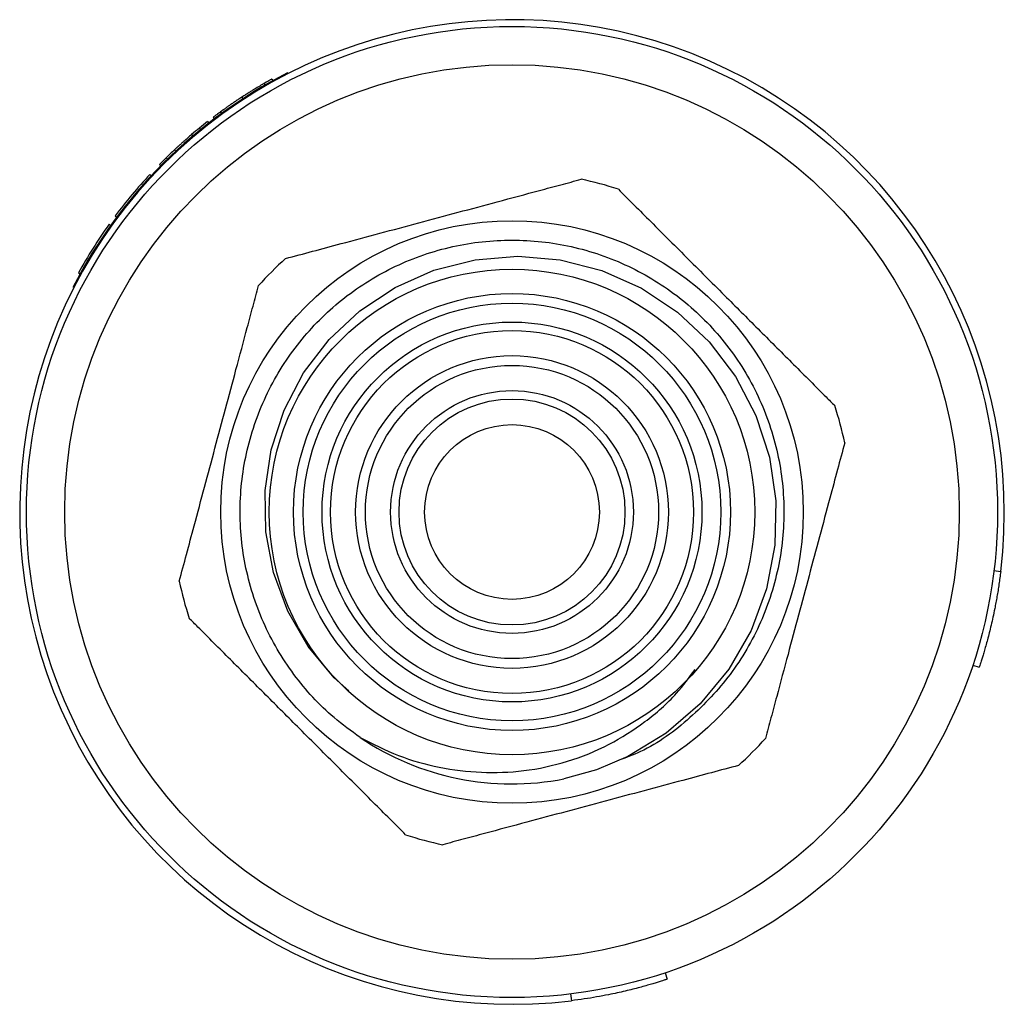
# Model space of a CAD drawing. Header units: inches. Extents: x 3.21 to 12.47, y 1.43 to 9.54.
# Tile 4 of 13: x 7.79 to 8.29, y 1.43 to 1.94. Entities that reach past the tile are written whole.
import ezdxf

# ---------------------------------------------------------------- set-up
doc = ezdxf.new("R2010")
doc.units = ezdxf.units.IN
doc.header["$MEASUREMENT"] = 0

msp = doc.modelspace()

# ---------------------------------------------------------------- linework, layer by layer
at = {"color": 7, "linetype": 'Continuous', "lineweight": 25}
for p, q in [((7.9239183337, 1.9129804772), (7.9237114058, 1.9133849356)), ((7.9117339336, 1.9079829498), (7.9122267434, 1.9071309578)), ((7.915782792, 1.9102758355), (7.9162599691, 1.9094149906)), ((7.9002825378, 1.9009500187), (7.9008195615, 1.9001251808)), ((7.8891952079, 1.893307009), (7.8897750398, 1.8925116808)), ((7.882660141, 1.8883800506), (7.8832652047, 1.8876037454)), ((7.8854826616, 1.890548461), (7.8860768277, 1.8897637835)), ((7.8743851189, 1.8816473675), (7.8750221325, 1.8808970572)), ((7.8784406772, 1.8850189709), (7.8790620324, 1.8842556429)), ((7.8656039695, 1.8738368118), (7.8662748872, 1.8731166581)), ((7.8578612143, 1.8663108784), (7.8585620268, 1.8656197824)), ((7.8612247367, 1.8696587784), (7.8619125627, 1.8689547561)), ((7.8529342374, 1.8611730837), (7.853654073, 1.8605018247)), ((7.8319228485, 1.8354717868), (7.8327238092, 1.8348997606)), ((7.8350710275, 1.8397837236), (7.835859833, 1.839195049)), ((7.8161259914, 1.8103869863), (7.8169879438, 1.8099118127)), ((8.2875446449, 1.6571479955), (8.2910190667, 1.6567256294)), ((8.2766040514, 1.608445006), (8.2799253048, 1.607340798)), ((8.1182436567, 1.4500846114), (8.1193478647, 1.4467633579)), ((8.0695406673, 1.4391440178), (8.0699630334, 1.435669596))]:
    msp.add_line(p, q, dxfattribs=at)
at = {"color": 7, "linetype": 'Continuous', "lineweight": 25, "flags": 128}
msp.add_lwpolyline([(7.9554245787, 1.5953094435), (7.947759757, 1.6019604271), (7.9344751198, 1.6181213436), (7.9240227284, 1.6362429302), (7.9166379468, 1.656184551), (7.912681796, 1.6770786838), (7.9123024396, 1.6983318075), (7.9154258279, 1.7193592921), (7.9221060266, 1.7398381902), (7.9320937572, 1.7589237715), (7.9452151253, 1.7761221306), (7.9610050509, 1.7909121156), (7.9791612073, 1.8029375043), (7.9990530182, 1.8118012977), (8.0203748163, 1.8172478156), (8.0423069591, 1.8190668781), (8.0642449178, 1.8171865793), (8.0855765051, 1.8117313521), (8.1060193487, 1.8026291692), (8.1246584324, 1.7902454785), (8.1409367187, 1.7749020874), (8.1544656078, 1.757084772), (8.1649503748, 1.7370205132), (8.1719599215, 1.7154943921), (8.1752510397, 1.6929885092), (8.1747664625, 1.6702459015), (8.1704654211, 1.6477780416), (8.1625156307, 1.6263281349), (8.1509486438, 1.6063104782), (8.1362067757, 1.5885000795), (8.1186899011, 1.5734142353), (8.0989345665, 1.5614085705), (8.0828946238, 1.554631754), (8.066137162, 1.5498993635), (8.066137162, 1.5498993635)], dxfattribs=at)
at = {"color": 7, "linetype": 'Continuous', "lineweight": 25}
for radius in [0.2499999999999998, 0.2303149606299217, 0.1500000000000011, 0.1249999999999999, 0.1125000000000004, 0.1075000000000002, 0.0978205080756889, 0.0934903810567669, 0.0804999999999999, 0.0755000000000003, 0.0625096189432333, 0.0581794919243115, 0.045]:
    msp.add_circle((8.039371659, 1.6873170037), radius, dxfattribs=at)
for centre, radius, start, end in [((8.039371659, 1.6873170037), 0.2534999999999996, 353.0688800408, 276.9311199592), ((8.0393716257, 1.6873170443), 0.2539369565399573, 117.0950663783, 152.9045173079), ((8.039371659, 1.6873170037), 0.2549212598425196, 127.9333791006, 129.1458648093), ((8.039371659, 1.6873170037), 0.2549212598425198, 132.9729030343, 134.3333036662), ((8.039371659, 1.6873170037), 0.2549212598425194, 134.3333036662, 135.3999577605), ((8.039371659, 1.6873170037), 0.2549212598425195, 136.9999389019, 143.2665317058), ((8.039371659, 1.6873170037), 0.1750000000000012, 71.7655005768, 78.2344994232), ((8.039371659, 1.6873170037), 0.2549212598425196, 144.4665175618, 151.133105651), ((8.039371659, 1.6873170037), 0.175000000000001, 131.7655005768, 138.2344994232), ((8.039371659, 1.6873170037), 0.1750000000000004, 11.7655005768, 18.2344994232), ((8.039371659, 1.6873170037), 0.1750000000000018, 191.7655005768, 198.2344994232), ((8.039371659, 1.6873170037), 0.1400000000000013, 236.0217819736, 281.0217819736), ((8.039371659, 1.6873170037), 0.1750000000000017, 311.7655005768, 318.2344994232), ((8.039371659, 1.6873170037), 0.1750000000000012, 251.7655005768, 258.2344994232)]:
    msp.add_arc(centre, radius, start, end, dxfattribs=at)
for points, knots in [([(7.911733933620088, 1.907982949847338), (7.911500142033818, 1.907847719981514), (7.911293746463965, 1.907727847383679), (7.911025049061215, 1.907571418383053), (7.910942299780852, 1.907523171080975), (7.910828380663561, 1.907456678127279), (7.910792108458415, 1.907435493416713), (7.910740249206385, 1.907405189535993), (7.910723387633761, 1.907395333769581), (7.910690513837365, 1.907376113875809), (7.910682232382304, 1.907371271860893), (7.910472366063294, 1.907248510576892), (7.910279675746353, 1.9071354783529), (7.909882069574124, 1.906901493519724), (7.909684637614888, 1.906784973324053), (7.908592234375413, 1.906137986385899), (7.907683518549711, 1.905592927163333), (7.906225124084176, 1.904704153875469), (7.905720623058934, 1.90439447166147), (7.90467540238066, 1.903747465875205), (7.904124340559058, 1.903403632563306), (7.903302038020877, 1.902886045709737), (7.903028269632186, 1.902712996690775), (7.902618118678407, 1.902452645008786), (7.902481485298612, 1.902365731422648), (7.902276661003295, 1.902235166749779), (7.902208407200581, 1.902191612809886), (7.902106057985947, 1.902126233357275), (7.90207194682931, 1.902104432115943), (7.902003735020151, 1.902060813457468), (7.901958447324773, 1.902031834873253), (7.901569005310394, 1.90178254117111), (7.901017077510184, 1.901428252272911), (7.900282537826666, 1.900950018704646)], [0, 0, 0, 0, 0.0625, 0.0625, 0.09375, 0.09375, 0.109375, 0.109375, 0.1171875, 0.1171875, 0.125, 0.125, 0.1875, 0.1875, 0.25, 0.25, 0.5, 0.5, 0.625, 0.625, 0.75, 0.75, 0.8125, 0.8125, 0.84375, 0.84375, 0.859375, 0.859375, 0.8671875, 0.8671875, 0.875, 0.875, 1, 1, 1, 1]), ([(7.915782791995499, 1.910275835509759), (7.915775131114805, 1.910271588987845), (7.91576695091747, 1.910267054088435), (7.915753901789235, 1.910259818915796), (7.915749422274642, 1.910257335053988), (7.915742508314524, 1.910253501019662), (7.915740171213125, 1.91025220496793), (7.915736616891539, 1.910250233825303), (7.915735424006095, 1.910249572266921), (7.915733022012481, 1.910248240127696), (7.915732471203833, 1.910247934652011), (7.915715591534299, 1.91023857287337), (7.915695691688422, 1.910227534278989), (7.915646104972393, 1.910200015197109), (7.915617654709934, 1.910184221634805), (7.915438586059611, 1.91008475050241), (7.915207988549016, 1.909956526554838), (7.914744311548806, 1.909697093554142), (7.914561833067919, 1.90959479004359), (7.914246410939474, 1.90941728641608), (7.914134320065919, 1.909354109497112), (7.913896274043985, 1.909219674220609), (7.913776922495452, 1.909152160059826), (7.9134979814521, 1.908994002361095), (7.91335593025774, 1.908913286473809), (7.913138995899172, 1.908789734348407), (7.913066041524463, 1.908748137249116), (7.912955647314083, 1.908685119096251), (7.912918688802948, 1.908664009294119), (7.912863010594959, 1.908632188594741), (7.912844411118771, 1.908621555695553), (7.912807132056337, 1.908600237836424), (7.912783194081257, 1.908586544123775), (7.912554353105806, 1.908455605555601), (7.912208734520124, 1.908257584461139), (7.911733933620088, 1.907982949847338)], [0, 0, 0, 0, 0.0625, 0.0625, 0.09375, 0.09375, 0.109375, 0.109375, 0.1171875, 0.1171875, 0.125, 0.125, 0.1875, 0.1875, 0.25, 0.25, 0.5, 0.5, 0.625, 0.625, 0.6875, 0.6875, 0.75, 0.75, 0.8125, 0.8125, 0.84375, 0.84375, 0.859375, 0.859375, 0.8671875, 0.8671875, 0.875, 0.875, 1, 1, 1, 1]), ([(7.900282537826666, 1.900950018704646), (7.899912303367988, 1.900708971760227), (7.89958917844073, 1.90049724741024), (7.899174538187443, 1.900224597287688), (7.899048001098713, 1.900141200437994), (7.898875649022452, 1.900027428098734), (7.898821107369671, 1.899991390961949), (7.898743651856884, 1.899940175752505), (7.898718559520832, 1.899923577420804), (7.898669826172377, 1.899891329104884), (7.898657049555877, 1.899882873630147), (7.898082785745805, 1.899502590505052), (7.897543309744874, 1.899142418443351), (7.896445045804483, 1.89840293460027), (7.895915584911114, 1.898043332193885), (7.894895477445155, 1.897345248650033), (7.894393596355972, 1.896998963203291), (7.893473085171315, 1.896359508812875), (7.893024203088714, 1.896045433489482), (7.892148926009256, 1.895428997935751), (7.891710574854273, 1.895118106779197), (7.891105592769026, 1.89468644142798), (7.89091159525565, 1.894547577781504), (7.890632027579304, 1.894346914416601), (7.89054074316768, 1.894281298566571), (7.890406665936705, 1.894184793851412), (7.890362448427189, 1.894152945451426), (7.890296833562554, 1.894105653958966), (7.890275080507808, 1.894089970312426), (7.890231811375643, 1.894058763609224), (7.890203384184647, 1.894038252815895), (7.889957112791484, 1.893860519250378), (7.889625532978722, 1.893620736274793), (7.889195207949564, 1.893307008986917)], [0, 0, 0, 0, 0.0625, 0.0625, 0.09375, 0.09375, 0.109375, 0.109375, 0.1171875, 0.1171875, 0.125, 0.125, 0.25, 0.25, 0.375, 0.375, 0.5, 0.5, 0.625, 0.625, 0.75, 0.75, 0.8125, 0.8125, 0.84375, 0.84375, 0.859375, 0.859375, 0.8671875, 0.8671875, 0.875, 0.875, 1, 1, 1, 1]), ([(7.889195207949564, 1.893307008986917), (7.888986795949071, 1.893155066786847), (7.888806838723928, 1.893023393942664), (7.888579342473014, 1.892856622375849), (7.888510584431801, 1.892806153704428), (7.888418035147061, 1.892738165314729), (7.888388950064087, 1.892716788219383), (7.888347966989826, 1.892686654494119), (7.888334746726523, 1.892676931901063), (7.88830918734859, 1.892658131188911), (7.888301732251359, 1.892652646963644), (7.888150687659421, 1.89254150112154), (7.88801847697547, 1.892444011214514), (7.887823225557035, 1.892299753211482), (7.887758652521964, 1.892251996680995), (7.887630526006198, 1.892157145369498), (7.887562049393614, 1.892106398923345), (7.887271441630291, 1.891890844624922), (7.887058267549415, 1.891732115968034), (7.886767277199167, 1.891514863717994), (7.886675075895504, 1.891445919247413), (7.886500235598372, 1.891315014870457), (7.886413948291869, 1.891250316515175), (7.886042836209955, 1.890971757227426), (7.885822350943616, 1.89080530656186), (7.885647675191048, 1.890673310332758), (7.885617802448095, 1.890650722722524), (7.885580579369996, 1.890622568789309), (7.885569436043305, 1.890614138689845), (7.885554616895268, 1.890602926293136), (7.88554999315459, 1.890599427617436), (7.885543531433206, 1.890594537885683), (7.885541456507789, 1.890592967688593), (7.885537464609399, 1.890589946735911), (7.885534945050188, 1.890588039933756), (7.88551394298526, 1.890572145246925), (7.8854969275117, 1.890559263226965), (7.885482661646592, 1.890548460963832)], [0, 0, 0, 0, 0.0625, 0.0625, 0.09375, 0.09375, 0.109375, 0.109375, 0.1171875, 0.1171875, 0.125, 0.125, 0.1875, 0.1875, 0.21875, 0.21875, 0.25, 0.25, 0.375, 0.375, 0.4375, 0.4375, 0.5, 0.5, 0.75, 0.75, 0.8125, 0.8125, 0.84375, 0.84375, 0.859375, 0.859375, 0.8671875, 0.8671875, 0.875, 0.875, 1, 1, 1, 1]), ([(7.874385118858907, 1.881647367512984), (7.873643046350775, 1.88101734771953), (7.87299774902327, 1.880462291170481), (7.872171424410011, 1.879746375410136), (7.871919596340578, 1.879527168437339), (7.871576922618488, 1.879227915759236), (7.871468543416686, 1.879133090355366), (7.871314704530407, 1.878998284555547), (7.871264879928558, 1.878954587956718), (7.871192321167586, 1.878890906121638), (7.871168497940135, 1.878869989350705), (7.871133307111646, 1.878839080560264), (7.871121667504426, 1.878828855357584), (7.871104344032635, 1.878813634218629), (7.871098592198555, 1.878808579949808), (7.87108713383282, 1.878798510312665), (7.871088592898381, 1.878799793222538), (7.870664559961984, 1.878427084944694), (7.870257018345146, 1.878066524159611), (7.869651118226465, 1.877527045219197), (7.869450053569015, 1.877347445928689), (7.869049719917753, 1.876988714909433), (7.868860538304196, 1.876818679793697), (7.868443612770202, 1.8764427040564), (7.868213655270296, 1.876234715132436), (7.867836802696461, 1.875892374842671), (7.867705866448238, 1.875773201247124), (7.867501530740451, 1.875586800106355), (7.867432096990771, 1.875523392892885), (7.867325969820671, 1.875426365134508), (7.867290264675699, 1.875393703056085), (7.867218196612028, 1.875327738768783), (7.867167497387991, 1.875281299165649), (7.866787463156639, 1.874933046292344), (7.866272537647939, 1.874459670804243), (7.865603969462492, 1.873836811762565)], [0, 0, 0, 0, 0.25, 0.25, 0.375, 0.375, 0.4375, 0.4375, 0.46875, 0.46875, 0.484375, 0.484375, 0.4921875, 0.4921875, 0.49609375, 0.49609375, 0.5, 0.5, 0.625, 0.625, 0.6875, 0.6875, 0.75, 0.75, 0.8125, 0.8125, 0.84375, 0.84375, 0.859375, 0.859375, 0.8671875, 0.8671875, 0.875, 0.875, 1, 1, 1, 1]), ([(7.922807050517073, 1.81784551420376), (7.927391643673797, 1.819073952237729), (7.936666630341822, 1.821559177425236), (7.953052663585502, 1.825949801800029), (7.971337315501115, 1.830849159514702), (7.998180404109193, 1.838041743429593), (8.025649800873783, 1.845402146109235), (8.050055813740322, 1.851941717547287), (8.064561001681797, 1.855828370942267), (8.071559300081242, 1.85770355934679), (8.075055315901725, 1.858640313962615)], [0, 0, 0, 0, 0.0944542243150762, 0.1910882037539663, 0.3210792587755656, 0.4511748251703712, 0.7131560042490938, 0.8549240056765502, 0.9275269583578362, 1, 1, 1, 1]), ([(8.09413036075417, 1.853529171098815), (8.096842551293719, 1.850816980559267), (8.102272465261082, 1.845387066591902), (8.114390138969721, 1.833269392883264), (8.130288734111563, 1.817370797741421), (8.149096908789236, 1.798562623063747), (8.1671544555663, 1.780505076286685), (8.184363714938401, 1.763295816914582), (8.197302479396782, 1.750357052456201), (8.20410344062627, 1.743556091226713), (8.205583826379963, 1.742075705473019)], [0, 0, 0, 0, 0.0767012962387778, 0.1535590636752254, 0.3265720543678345, 0.4999197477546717, 0.6530806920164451, 0.8061433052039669, 0.9578026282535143, 1, 1, 1, 1]), ([(7.961128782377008, 1.571221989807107), (7.956594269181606, 1.574522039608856), (7.943858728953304, 1.583790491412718), (7.926066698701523, 1.603259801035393), (7.910317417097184, 1.630082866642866), (7.900933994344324, 1.659834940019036), (7.898288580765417, 1.690764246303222), (7.902435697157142, 1.721553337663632), (7.913303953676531, 1.750824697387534), (7.930301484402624, 1.776877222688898), (7.952511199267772, 1.798552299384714), (7.978988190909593, 1.81491258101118), (8.008502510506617, 1.82504653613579), (8.039371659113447, 1.828441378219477), (8.070240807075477, 1.82504653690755), (8.099755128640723, 1.814912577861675), (8.126232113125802, 1.798552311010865), (8.148441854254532, 1.776877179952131), (8.1654392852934, 1.750824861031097), (8.176307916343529, 1.721552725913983), (8.180453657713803, 1.690766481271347), (8.177813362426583, 1.659826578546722), (8.16841048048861, 1.630114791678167), (8.152733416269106, 1.603142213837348), (8.131476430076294, 1.580719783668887), (8.111461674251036, 1.565748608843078), (8.097891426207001, 1.560755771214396), (8.094005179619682, 1.559325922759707)], [0, 0, 0, 0, 0.0227540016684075, 0.0639064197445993, 0.1059919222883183, 0.1481934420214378, 0.1895057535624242, 0.231083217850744, 0.2733494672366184, 0.3152685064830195, 0.3563888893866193, 0.3983973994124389, 0.4406377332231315, 0.482077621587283, 0.5235175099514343, 0.565757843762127, 0.6077663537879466, 0.6488867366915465, 0.6908057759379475, 0.7330720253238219, 0.7746494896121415, 0.815961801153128, 0.8581633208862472, 0.9002488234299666, 0.9414012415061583, 0.9832184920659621, 0.9999999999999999, 0.9999999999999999, 0.9999999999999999, 0.9999999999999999]), ([(7.86804834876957, 1.651633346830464), (7.86927678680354, 1.656217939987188), (7.871762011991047, 1.665492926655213), (7.876152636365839, 1.681878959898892), (7.881051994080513, 1.700163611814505), (7.888244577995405, 1.727006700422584), (7.895604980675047, 1.754476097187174), (7.9021445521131, 1.778882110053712), (7.90603120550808, 1.793387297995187), (7.907906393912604, 1.800385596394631), (7.908843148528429, 1.803881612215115)], [0, 0, 0, 0, 0.0944542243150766, 0.1910882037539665, 0.3210792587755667, 0.4511748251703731, 0.7131560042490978, 0.8549240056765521, 0.9275269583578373, 1, 1, 1, 1]), ([(8.210694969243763, 1.723000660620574), (8.209466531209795, 1.718416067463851), (8.206981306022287, 1.709141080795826), (8.202590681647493, 1.692755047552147), (8.19769132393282, 1.674470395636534), (8.190498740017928, 1.647627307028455), (8.183138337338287, 1.620157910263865), (8.176598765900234, 1.595751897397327), (8.172712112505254, 1.581246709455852), (8.17083692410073, 1.574248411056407), (8.169900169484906, 1.570752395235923)], [0, 0, 0, 0, 0.0944542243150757, 0.1910882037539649, 0.3210792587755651, 0.4511748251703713, 0.7131560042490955, 0.854924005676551, 0.9275269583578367, 1, 1, 1, 1]), ([(8.29101906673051, 1.656725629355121), (8.290880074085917, 1.655617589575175), (8.290603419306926, 1.653412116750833), (8.290136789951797, 1.650135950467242), (8.289637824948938, 1.646910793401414), (8.28910443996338, 1.643737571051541), (8.288539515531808, 1.640616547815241), (8.287849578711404, 1.637057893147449), (8.287026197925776, 1.633132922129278), (8.285761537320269, 1.627585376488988), (8.28416891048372, 1.621337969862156), (8.28271662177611, 1.616245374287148), (8.281729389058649, 1.612974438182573), (8.28102413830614, 1.610714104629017), (8.280425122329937, 1.608853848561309), (8.280003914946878, 1.607576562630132), (8.2799515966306, 1.607419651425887), (8.279925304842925, 1.607340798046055)], [0, 0, 0, 0, 0.0423812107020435, 0.0843567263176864, 0.1261003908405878, 0.1677889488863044, 0.2095998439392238, 0.2517089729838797, 0.3144969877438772, 0.3772270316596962, 0.5022817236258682, 0.626999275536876, 0.6893076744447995, 0.7515573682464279, 0.8345126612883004, 0.9168368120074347, 1, 1, 1, 1]), ([(7.984612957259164, 1.521104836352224), (7.981900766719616, 1.523817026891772), (7.976470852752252, 1.529246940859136), (7.964353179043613, 1.541364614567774), (7.948454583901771, 1.557263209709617), (7.929646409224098, 1.576071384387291), (7.911588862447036, 1.594128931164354), (7.894379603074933, 1.611338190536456), (7.881440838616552, 1.624276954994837), (7.874639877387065, 1.631077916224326), (7.87315949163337, 1.632558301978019)], [0, 0, 0, 0, 0.0767012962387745, 0.153559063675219, 0.3265720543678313, 0.4999197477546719, 0.653080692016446, 0.8061433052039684, 0.9578026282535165, 1, 1, 1, 1]), ([(7.961128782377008, 1.571221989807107), (7.967628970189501, 1.567909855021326), (7.980629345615, 1.561285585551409), (8.001800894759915, 1.555382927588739), (8.023549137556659, 1.552719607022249), (8.045900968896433, 1.553550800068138), (8.068173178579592, 1.558338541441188), (8.08930010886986, 1.566922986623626), (8.108096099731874, 1.5789566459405), (8.123176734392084, 1.591971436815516), (8.130584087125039, 1.602034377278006), (8.133665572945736, 1.606220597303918)], [0, 0, 0, 0, 0.1132750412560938, 0.2265500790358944, 0.3398450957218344, 0.4531191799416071, 0.5728508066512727, 0.6925824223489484, 0.8059227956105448, 0.9192631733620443, 0.9999999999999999, 0.9999999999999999, 0.9999999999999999, 0.9999999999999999]), ([(8.15593626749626, 1.556788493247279), (8.151351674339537, 1.555560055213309), (8.142076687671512, 1.553074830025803), (8.125690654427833, 1.548684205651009), (8.107406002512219, 1.543784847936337), (8.08056291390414, 1.536592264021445), (8.053093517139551, 1.529231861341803), (8.028687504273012, 1.522692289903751), (8.014182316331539, 1.518805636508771), (8.007184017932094, 1.516930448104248), (8.003688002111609, 1.515993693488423)], [0, 0, 0, 0, 0.0944542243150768, 0.1910882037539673, 0.3210792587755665, 0.4511748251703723, 0.7131560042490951, 0.854924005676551, 0.9275269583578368, 1, 1, 1, 1]), ([(8.119347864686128, 1.44676335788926), (8.119327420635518, 1.446756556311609), (8.119286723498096, 1.446743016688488), (8.11896854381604, 1.446637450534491), (8.118461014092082, 1.446470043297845), (8.117745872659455, 1.446236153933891), (8.11682703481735, 1.445939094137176), (8.115523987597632, 1.44552390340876), (8.113714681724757, 1.444959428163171), (8.11044332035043, 1.443972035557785), (8.10535071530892, 1.442519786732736), (8.099103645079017, 1.440927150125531), (8.093555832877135, 1.439662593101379), (8.088654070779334, 1.438633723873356), (8.082991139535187, 1.437572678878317), (8.076552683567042, 1.436521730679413), (8.072167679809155, 1.435954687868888), (8.06996303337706, 1.435669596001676)], [0, 0, 0, 0, 0.0417976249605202, 0.0832048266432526, 0.1244026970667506, 0.1655750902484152, 0.2069061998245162, 0.2485781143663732, 0.3108152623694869, 0.3731361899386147, 0.4978537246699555, 0.6229083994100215, 0.6856258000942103, 0.7484264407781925, 0.8322986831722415, 0.9156848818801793, 1, 1, 1, 1])]:
    msp.add_open_spline(points, degree=3, knots=knots, dxfattribs=at)
msp.add_open_spline([(7.878440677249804, 1.885018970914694), (7.877077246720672, 1.883909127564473), (7.875725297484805, 1.882785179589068), (7.874385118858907, 1.881647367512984)], degree=3, dxfattribs=at)

doc.saveas('drawing.dxf')
